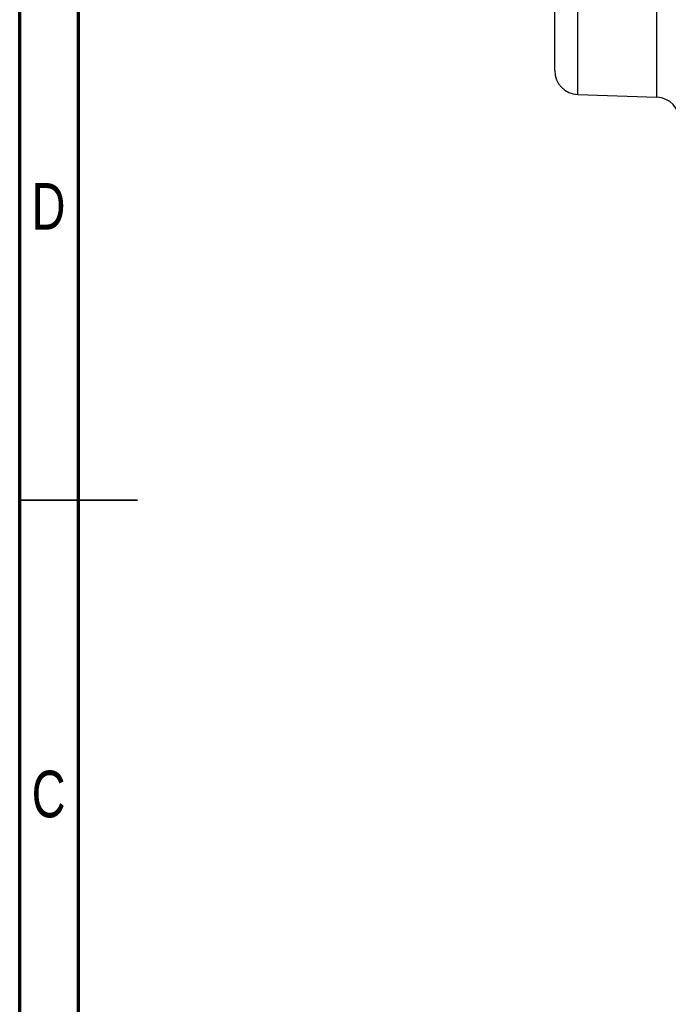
# Model space of a CAD drawing. Header units: inches. Extents: x 0.6 to 16.3, y 0.2 to 11.5.
# Tile 2 of 12: x 0.6 to 2.8, y 4.2 to 7.5. Entities that reach past the tile are written whole.
import ezdxf

# ---------------------------------------------------------------- set-up
doc = ezdxf.new("R2010")
doc.units = ezdxf.units.IN
doc.header["$MEASUREMENT"] = 0
doc.styles.add('SLDTEXTSTYLE0', font='TXT', dxfattribs={"width": 0.75})

msp = doc.modelspace()

# ---------------------------------------------------------------- linework, layer by layer
at = {"color": 7, "linetype": 'Continuous', "lineweight": 70}
for p, q in [((0.5906, 0.1969), (0.5906, 11.4961)), ((0.7874, 0.3937), (0.7874, 11.2992))]:
    msp.add_line(p, q, dxfattribs=at)
at = {"color": 8, "linetype": 'Continuous', "lineweight": 25}
for p, q in [((2.7227, 7.1955), (2.7227, 8.4784)), ((2.4585, 7.2048), (2.4585, 8.4724))]:
    msp.add_line(p, q, dxfattribs=at)
at = {"color": 7, "linetype": 'Continuous', "lineweight": 25}
msp.add_line((2.4585, 7.2048), (2.7227, 7.1955), dxfattribs=at)
at = {"color": 7, "linetype": 'Continuous', "lineweight": 35}
for p, q in [((0.5906, 5.8465), (0.9843, 5.8465)), ((0.7874, 5.8465), (0.5906, 5.8465))]:
    msp.add_line(p, q, dxfattribs=at)
at = {"color": 7, "linetype": 'Continuous', "lineweight": 25}
for centre, start, end in [((2.4613, 7.2847), 180, 268), ((2.7199, 7.1156), 0, 88)]:
    msp.add_arc(centre, 0.08, start, end, dxfattribs=at)
msp.add_open_spline([(2.3813, 7.2847), (2.3813, 7.2861), (2.3813, 7.2891), (2.3813, 7.3134), (2.3813, 7.3533), (2.3813, 7.4095), (2.3813, 7.4795), (2.3813, 7.56), (2.3813, 7.647), (2.3813, 7.7377), (2.3813, 7.832), (2.3813, 7.9298), (2.3813, 8.0288), (2.3813, 8.1246), (2.3813, 8.2131), (2.3813, 8.2901), (2.3813, 8.3544), (2.3813, 8.3857), (2.3813, 8.401)], degree=3, knots=[0, 0, 0, 0, 0.0594255, 0.1214102, 0.1852266, 0.25, 0.3147734, 0.3785898, 0.4405745, 0.5, 0.5594255, 0.6214102, 0.6852266, 0.75, 0.8147734, 0.8785898, 0.9405745, 1, 1, 1, 1], dxfattribs=at)

# ---------------------------------------------------------------- texts
at = {"color": 7, "linetype": 'Continuous', "lineweight": 0, "char_height": 0.1562, "attachment_point": 2, "style": 'SLDTEXTSTYLE0'}
for s, insert in [('D', (0.6871, 6.9084)), ('C', (0.6873, 4.9399))]:
    msp.add_mtext(s, dxfattribs=dict(at, insert=insert))

doc.saveas('drawing.dxf')
